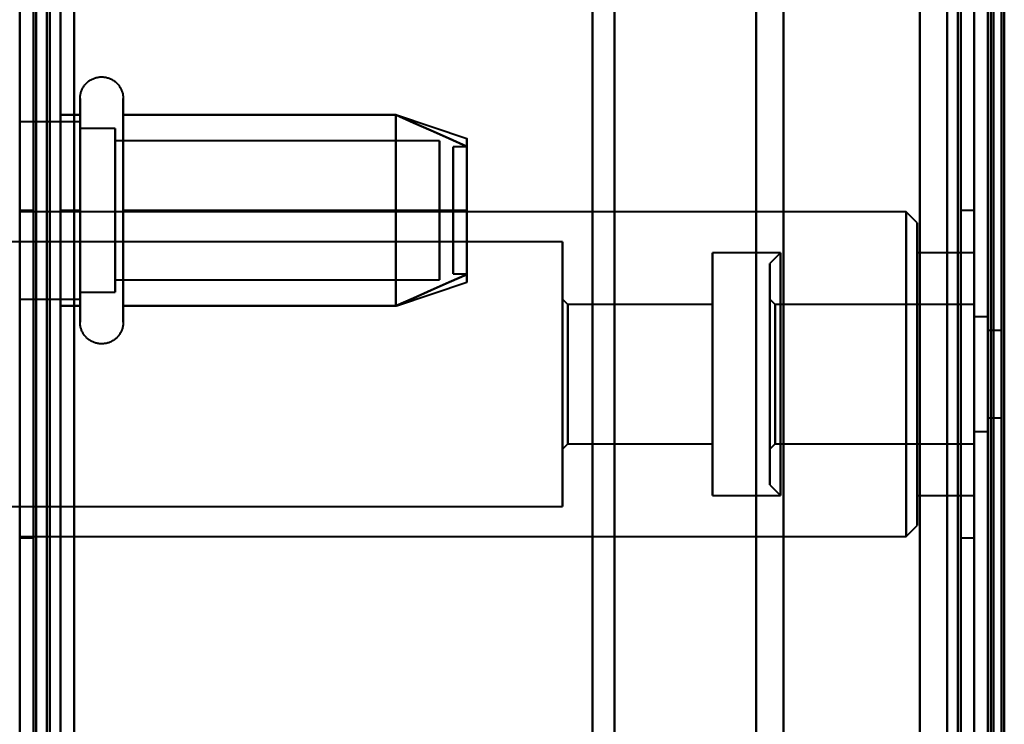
# Model space of a CAD drawing. Header units: millimetres. Extents: x -1087 to 1688, y -120 to 1010.
# Tile 37 of 86: x -533 to -497, y 759 to 785. Entities that reach past the tile are written whole.
import ezdxf

# ---------------------------------------------------------------- set-up
doc = ezdxf.new("R2010")
doc.units = ezdxf.units.MM
doc.layers.add('A-GENM', color=13, linetype='Continuous', lineweight=40)
doc.layers.add('G-IMPT', color=8, linetype='Continuous', lineweight=40)

# ---------------------------------------------------------------- blocks, each defined once
blk = doc.blocks.new('NEXA 700 CALQUES_dwg-751640-Arrière')
at = {"layer": 'G-IMPT'}
for p, q in [((-532.53, 937.272), (-532.53, 129.472)), ((-498.03, 902.772), (-498.03, 128.972)), ((-498.03, 129.472), (-498.03, 902.272)), ((-498.03, 713.372), (-498.03, 848.372)), ((-498.03, 848.372), (-498.03, 713.372)), ((-497.33, 713.372), (-497.33, 848.372)), ((-497.33, 848.372), (-497.33, 713.372)), ((-532.53, 713.372), (-532.53, 839.872)), ((-532.53, 839.872), (-532.53, 713.372)), ((-498.53, 839.872), (-498.53, 713.372)), ((-498.53, 713.372), (-498.53, 839.872)), ((-498.03, 839.872), (-498.03, 713.372)), ((-498.03, 713.372), (-498.03, 839.872)), ((-512.03, 839.372), (-512.03, 713.372)), ((-512.03, 713.372), (-512.03, 839.372)), ((-498.03, 839.372), (-498.03, 713.372)), ((-498.03, 839.372), (-498.03, 587.372)), ((-498.03, 713.372), (-498.03, 839.372)), ((-511.228, 713.372), (-511.228, 838.781)), ((-511.228, 838.781), (-511.228, 713.372)), ((-506.03, 838.372), (-506.03, 713.372)), ((-506.03, 713.372), (-506.03, 838.372)), ((-499.03, 838.372), (-499.03, 713.372)), ((-499.03, 713.372), (-499.03, 838.372)), ((-499.03, 588.372), (-499.03, 838.372)), ((-505.02, 713.372), (-505.02, 837.746)), ((-505.02, 713.372), (-505.02, 837.746)), ((-505.02, 837.746), (-505.02, 713.372)), ((-505.02, 837.746), (-505.02, 713.372)), ((-497.33, 713.372), (-497.33, 837.746)), ((-497.33, 837.746), (-497.33, 588.998)), ((-497.33, 837.746), (-497.33, 588.998)), ((-530.816, 779.922), (-530.816, 781.972)), ((-529.235, 781.972), (-529.235, 779.922)), ((-530.816, 773.772), (-530.816, 781.423)), ((-529.235, 781.423), (-529.235, 773.772)), ((-519.22, 781.367), (-516.641, 780.508)), ((-530.816, 781.122), (-533.03, 781.122)), ((-530.816, 779.497), (-530.816, 781.122)), ((-530.816, 781.122), (-530.816, 776.247)), ((-529.53, 780.872), (-530.816, 780.872)), ((-530.816, 776.372), (-530.816, 780.872)), ((-530.816, 780.872), (-530.816, 776.372)), ((-529.53, 779.372), (-529.53, 780.872)), ((-529.53, 780.872), (-529.53, 775.274)), ((-530.816, 774.622), (-530.816, 780.687)), ((-529.53, 776.372), (-529.53, 780.47)), ((-529.53, 780.47), (-529.53, 774.872)), ((-517.641, 780.421), (-529.53, 780.421)), ((-529.53, 775.665), (-529.53, 780.421)), ((-529.53, 780.421), (-529.53, 775.665)), ((-517.641, 775.665), (-517.641, 780.421)), ((-517.641, 780.421), (-517.641, 775.665)), ((-516.641, 780.202), (-517.141, 780.202)), ((-517.141, 775.554), (-517.141, 780.202)), ((-517.141, 780.202), (-517.141, 775.554)), ((-517.141, 775.542), (-517.141, 780.191)), ((-517.141, 780.191), (-517.141, 775.542)), ((-516.641, 775.554), (-516.641, 780.202)), ((-516.641, 780.202), (-516.641, 775.554)), ((-516.641, 775.542), (-516.641, 780.191)), ((-516.641, 780.191), (-516.641, 775.542)), ((-530.816, 774.322), (-530.816, 779.922)), ((-529.53, 775.324), (-529.53, 780.079)), ((-529.53, 780.079), (-529.53, 775.324)), ((-529.235, 779.922), (-529.235, 774.322)), ((-517.641, 775.324), (-517.641, 780.079)), ((-517.641, 780.079), (-517.641, 775.324)), ((-530.816, 775.058), (-530.816, 779.497)), ((-530.816, 779.497), (-530.816, 774.622)), ((-530.816, 774.872), (-530.816, 779.372)), ((-530.816, 779.372), (-530.816, 774.872)), ((-529.53, 774.872), (-529.53, 779.372)), ((-532.53, 777.872), (-533.03, 777.872)), ((-500.53, 777.822), (-533.03, 777.822)), ((-532.53, 771.872), (-532.53, 777.872)), ((-532.53, 777.872), (-532.53, 771.872)), ((-500.13, 777.422), (-500.53, 777.822)), ((-500.53, 777.822), (-500.53, 771.872)), ((-500.53, 771.872), (-500.53, 777.822)), ((-498.03, 777.872), (-498.53, 777.872)), ((-498.53, 777.872), (-498.53, 771.872)), ((-498.53, 771.872), (-498.53, 777.872)), ((-498.03, 771.872), (-498.03, 777.872)), ((-498.03, 777.872), (-498.03, 765.872)), ((-498.03, 777.872), (-498.03, 765.872)), ((-500.13, 777.422), (-500.13, 771.872)), ((-500.13, 771.872), (-500.13, 777.422)), ((-513.13, 776.722), (-534.13, 776.722)), ((-513.13, 776.722), (-513.13, 771.872)), ((-513.13, 771.872), (-513.13, 776.722)), ((-505.13, 776.322), (-507.63, 776.322)), ((-507.63, 771.872), (-507.63, 776.322)), ((-507.63, 776.322), (-507.63, 771.872)), ((-505.13, 776.322), (-505.53, 775.922)), ((-505.13, 771.872), (-505.13, 776.322)), ((-505.13, 776.322), (-505.13, 770.168)), ((-498.03, 776.322), (-500.13, 776.322)), ((-500.13, 776.322), (-500.13, 771.872)), ((-500.13, 771.872), (-500.13, 776.322)), ((-498.03, 776.322), (-498.03, 771.872)), ((-498.03, 767.422), (-498.03, 776.322)), ((-498.03, 767.422), (-498.03, 776.322)), ((-505.53, 770.321), (-505.53, 775.922)), ((-505.53, 775.922), (-505.53, 770.321)), ((-517.141, 775.542), (-516.641, 775.542)), ((-529.53, 775.324), (-517.641, 775.324)), ((-519.22, 774.377), (-516.641, 775.237)), ((-530.816, 774.872), (-529.53, 774.872)), ((-533.03, 774.622), (-530.816, 774.622)), ((-512.93, 774.422), (-513.13, 774.622)), ((-513.13, 774.622), (-513.13, 771.872)), ((-513.13, 771.872), (-513.13, 774.622)), ((-507.63, 774.422), (-512.93, 774.422)), ((-512.93, 771.872), (-512.93, 774.422)), ((-512.93, 774.422), (-512.93, 771.872)), ((-507.63, 771.872), (-507.63, 774.422)), ((-507.63, 774.422), (-507.63, 771.872)), ((-505.33, 774.422), (-505.53, 774.622)), ((-505.53, 770.819), (-505.53, 774.622)), ((-505.53, 774.622), (-505.53, 770.819)), ((-498.03, 774.422), (-505.33, 774.422)), ((-505.33, 770.896), (-505.33, 774.422)), ((-505.33, 774.422), (-505.33, 771.872)), ((-498.03, 771.872), (-498.03, 774.422)), ((-498.03, 774.422), (-498.03, 769.322)), ((-498.03, 774.422), (-498.03, 769.322)), ((-497.53, 773.972), (-498.03, 773.972)), ((-498.03, 773.972), (-498.03, 771.872)), ((-498.03, 769.772), (-498.03, 773.972)), ((-498.03, 769.772), (-498.03, 773.972)), ((-497.53, 773.972), (-497.53, 771.872)), ((-497.53, 771.872), (-497.53, 773.972)), ((-505.53, 767.822), (-505.53, 773.424)), ((-505.53, 773.424), (-505.53, 767.822)), ((-505.13, 773.577), (-505.13, 767.422)), ((-497.03, 773.472), (-497.53, 773.472)), ((-497.53, 773.472), (-497.53, 771.872)), ((-497.53, 771.872), (-497.53, 773.472)), ((-497.03, 773.472), (-497.03, 770.272)), ((-497.03, 773.472), (-497.03, 770.272)), ((-497.03, 771.872), (-497.03, 773.472)), ((-505.53, 769.122), (-505.53, 772.926)), ((-505.53, 772.926), (-505.53, 769.122)), ((-505.33, 769.322), (-505.33, 772.849)), ((-532.53, 765.872), (-532.53, 771.872)), ((-532.53, 771.872), (-532.53, 765.872)), ((-513.13, 771.872), (-513.13, 769.122)), ((-513.13, 771.872), (-513.13, 767.022)), ((-513.13, 769.122), (-513.13, 771.872)), ((-513.13, 767.022), (-513.13, 771.872)), ((-512.93, 769.322), (-512.93, 771.872)), ((-512.93, 771.872), (-512.93, 769.322)), ((-507.63, 769.322), (-507.63, 771.872)), ((-507.63, 767.422), (-507.63, 771.872)), ((-507.63, 771.872), (-507.63, 769.322)), ((-507.63, 771.872), (-507.63, 767.422)), ((-505.33, 771.872), (-505.33, 769.322)), ((-505.33, 771.872), (-505.33, 769.322)), ((-505.13, 770.168), (-505.13, 771.872)), ((-505.13, 767.422), (-505.13, 771.872)), ((-500.53, 771.872), (-500.53, 765.922)), ((-500.53, 765.922), (-500.53, 771.872)), ((-500.13, 771.872), (-500.13, 766.322)), ((-500.13, 766.322), (-500.13, 771.872)), ((-500.13, 771.872), (-500.13, 767.422)), ((-500.13, 767.422), (-500.13, 771.872)), ((-498.53, 771.872), (-498.53, 765.872)), ((-498.53, 765.872), (-498.53, 771.872)), ((-498.03, 769.322), (-498.03, 771.872)), ((-498.03, 769.322), (-498.03, 771.872)), ((-498.03, 771.872), (-498.03, 767.422)), ((-498.03, 771.872), (-498.03, 767.422)), ((-498.03, 765.872), (-498.03, 771.872)), ((-498.03, 765.872), (-498.03, 771.872)), ((-498.03, 771.872), (-498.03, 769.772)), ((-498.03, 771.872), (-498.03, 769.772)), ((-497.53, 771.872), (-497.53, 770.272)), ((-497.53, 771.872), (-497.53, 769.772)), ((-497.53, 770.272), (-497.53, 771.872)), ((-497.53, 769.772), (-497.53, 771.872)), ((-497.03, 770.272), (-497.03, 771.872)), ((-497.03, 770.272), (-497.03, 771.872)), ((-505.33, 769.322), (-505.33, 770.896)), ((-497.53, 770.272), (-497.03, 770.272)), ((-498.03, 769.772), (-497.53, 769.772)), ((-513.13, 769.122), (-512.93, 769.322)), ((-512.93, 769.322), (-507.63, 769.322)), ((-505.53, 769.122), (-505.33, 769.322)), ((-505.33, 769.322), (-498.03, 769.322)), ((-505.53, 767.822), (-505.13, 767.422)), ((-507.63, 767.422), (-505.13, 767.422)), ((-500.13, 767.422), (-498.03, 767.422)), ((-534.13, 767.022), (-513.13, 767.022)), ((-500.53, 765.922), (-500.13, 766.322)), ((-533.03, 765.922), (-500.53, 765.922)), ((-533.03, 765.872), (-532.53, 765.872)), ((-498.53, 765.872), (-498.03, 765.872))]:
    blk.add_line(p, q, dxfattribs=at)
at = {"layer": 'G-IMPT', "flags": 128}
for points in [[(-533.03, 128.972), (-533.03, 331.172), (-533.03, 533.372), (-533.03, 735.572), (-533.03, 937.772)], [(-532.53, 128.972), (-532.53, 331.172), (-532.53, 533.372), (-532.53, 735.572), (-532.53, 937.772)], [(-532.43, 937.772), (-532.43, 735.572), (-532.43, 533.372), (-532.43, 331.172), (-532.43, 128.972)], [(-532.43, 128.972), (-532.43, 331.172), (-532.43, 533.372), (-532.43, 735.572), (-532.43, 937.772)], [(-532.43, 937.772), (-532.43, 735.572), (-532.43, 533.372), (-532.43, 331.172), (-532.43, 128.972)], [(-532.53, 937.272), (-532.53, 735.322), (-532.53, 533.372), (-532.53, 331.422), (-532.53, 129.472)], [(-532.53, 129.472), (-532.53, 331.422), (-532.53, 533.372), (-532.53, 735.322), (-532.53, 937.272)], [(-532.53, 937.272), (-532.53, 735.322), (-532.53, 533.372), (-532.53, 331.422), (-532.53, 129.472)], [(-532.53, 129.472), (-532.53, 331.422), (-532.53, 533.372), (-532.53, 735.322), (-532.53, 937.272)], [(-532.53, 937.272), (-532.53, 735.322), (-532.53, 533.372), (-532.53, 331.422), (-532.53, 129.472)], [(-532.53, 129.472), (-532.53, 331.422), (-532.53, 533.372), (-532.53, 735.322), (-532.53, 937.272)], [(-532.03, 937.272), (-532.03, 735.322), (-532.03, 533.372), (-532.03, 331.422), (-532.03, 129.472)], [(-532.03, 129.472), (-532.03, 331.422), (-532.03, 533.372), (-532.03, 735.322), (-532.03, 937.272)], [(-532.03, 937.272), (-532.03, 735.322), (-532.03, 533.372), (-532.03, 331.422), (-532.03, 129.472)], [(-531.93, 129.472), (-531.93, 331.422), (-531.93, 533.372), (-531.93, 735.322), (-531.93, 937.272)], [(-531.93, 937.272), (-531.93, 735.322), (-531.93, 533.372), (-531.93, 331.422), (-531.93, 129.472)], [(-531.93, 129.472), (-531.93, 331.422), (-531.93, 533.372), (-531.93, 735.322), (-531.93, 937.272)], [(-533.03, 902.772), (-533.03, 709.322), (-533.03, 515.872), (-533.03, 322.422), (-533.03, 128.972)], [(-532.53, 902.772), (-532.53, 709.322), (-532.53, 515.872), (-532.53, 322.422), (-532.53, 128.972)], [(-532.43, 128.972), (-532.43, 322.422), (-532.43, 515.872), (-532.43, 709.322), (-532.43, 902.772)], [(-532.43, 902.772), (-532.43, 709.322), (-532.43, 515.872), (-532.43, 322.422), (-532.43, 128.972)], [(-532.43, 128.972), (-532.43, 322.422), (-532.43, 515.872), (-532.43, 709.322), (-532.43, 902.772)], [(-500.03, 128.972), (-500.03, 322.422), (-500.03, 515.872), (-500.03, 709.322), (-500.03, 902.772)], [(-500.03, 902.772), (-500.03, 709.322), (-500.03, 515.872), (-500.03, 322.422), (-500.03, 128.972)], [(-500.03, 128.972), (-500.03, 322.422), (-500.03, 515.872), (-500.03, 709.322), (-500.03, 902.772)], [(-500.03, 902.772), (-500.03, 709.322), (-500.03, 515.872), (-500.03, 322.422), (-500.03, 128.972)], [(-498.03, 902.772), (-498.03, 709.322), (-498.03, 515.872), (-498.03, 322.422), (-498.03, 128.972)], [(-498.03, 128.972), (-498.03, 322.422), (-498.03, 515.872), (-498.03, 709.322), (-498.03, 902.772)], [(-497.53, 902.772), (-497.53, 709.322), (-497.53, 515.872), (-497.53, 322.422), (-497.53, 128.972)], [(-497.43, 902.772), (-497.43, 709.322), (-497.43, 515.872), (-497.43, 322.422), (-497.43, 128.972)], [(-497.43, 128.972), (-497.43, 322.422), (-497.43, 515.872), (-497.43, 709.322), (-497.43, 902.772)], [(-497.43, 128.972), (-497.43, 322.422), (-497.43, 515.872), (-497.43, 709.322), (-497.43, 902.772)], [(-531.53, 129.472), (-531.53, 322.672), (-531.53, 515.872), (-531.53, 709.072), (-531.53, 902.272)], [(-531.53, 902.272), (-531.53, 709.072), (-531.53, 515.872), (-531.53, 322.672), (-531.53, 129.472)], [(-531.53, 129.472), (-531.53, 322.672), (-531.53, 515.872), (-531.53, 709.072), (-531.53, 902.272)], [(-531.53, 902.272), (-531.53, 709.072), (-531.53, 515.872), (-531.53, 322.672), (-531.53, 129.472)], [(-500.03, 902.272), (-500.03, 709.072), (-500.03, 515.872), (-500.03, 322.672), (-500.03, 129.472)], [(-500.03, 129.472), (-500.03, 322.672), (-500.03, 515.872), (-500.03, 709.072), (-500.03, 902.272)], [(-500.03, 129.472), (-500.03, 322.672), (-500.03, 515.872), (-500.03, 709.072), (-500.03, 902.272)], [(-500.03, 902.272), (-500.03, 709.072), (-500.03, 515.872), (-500.03, 322.672), (-500.03, 129.472)], [(-498.63, 129.472), (-498.63, 322.672), (-498.63, 515.872), (-498.63, 709.072), (-498.63, 902.272)], [(-498.63, 902.272), (-498.63, 709.072), (-498.63, 515.872), (-498.63, 322.672), (-498.63, 129.472)], [(-498.63, 902.272), (-498.63, 709.072), (-498.63, 515.872), (-498.63, 322.672), (-498.63, 129.472)], [(-498.63, 129.472), (-498.63, 322.672), (-498.63, 515.872), (-498.63, 709.072), (-498.63, 902.272)], [(-498.63, 129.472), (-498.63, 322.672), (-498.63, 515.872), (-498.63, 709.072), (-498.63, 902.272)], [(-498.63, 902.272), (-498.63, 709.072), (-498.63, 515.872), (-498.63, 322.672), (-498.63, 129.472)], [(-498.53, 129.472), (-498.53, 322.672), (-498.53, 515.872), (-498.53, 709.072), (-498.53, 902.272)], [(-498.53, 902.272), (-498.53, 709.072), (-498.53, 515.872), (-498.53, 322.672), (-498.53, 129.472)], [(-498.03, 902.272), (-498.03, 717.047), (-498.03, 531.822), (-498.03, 346.597), (-498.03, 161.372)], [(-498.03, 902.272), (-498.03, 709.072), (-498.03, 515.872), (-498.03, 322.672), (-498.03, 129.472)], [(-498.03, 161.372), (-498.03, 346.597), (-498.03, 531.822), (-498.03, 717.047), (-498.03, 902.272)], [(-498.03, 129.472), (-498.03, 322.672), (-498.03, 515.872), (-498.03, 709.072), (-498.03, 902.272)], [(-498.03, 902.272), (-498.03, 709.072), (-498.03, 515.872), (-498.03, 322.672), (-498.03, 129.472)], [(-498.03, 129.472), (-498.03, 322.672), (-498.03, 515.872), (-498.03, 709.072), (-498.03, 902.272)], [(-497.53, 129.472), (-497.53, 322.672), (-497.53, 515.872), (-497.53, 709.072), (-497.53, 902.272)], [(-497.53, 902.272), (-497.53, 709.072), (-497.53, 515.872), (-497.53, 322.672), (-497.53, 129.472)], [(-497.53, 129.472), (-497.53, 322.672), (-497.53, 515.872), (-497.53, 709.072), (-497.53, 902.272)], [(-497.53, 902.272), (-497.53, 709.072), (-497.53, 515.872), (-497.53, 322.672), (-497.53, 129.472)], [(-497.53, 129.472), (-497.53, 322.672), (-497.53, 515.872), (-497.53, 709.072), (-497.53, 902.272)], [(-497.53, 902.272), (-497.53, 709.072), (-497.53, 515.872), (-497.53, 322.672), (-497.53, 129.472)], [(-497.03, 129.372), (-497.03, 322.622), (-497.03, 515.872), (-497.03, 709.122), (-497.03, 902.372)], [(-497.03, 902.372), (-497.03, 709.122), (-497.03, 515.872), (-497.03, 322.622), (-497.03, 129.372)], [(-497.03, 902.272), (-497.03, 709.072), (-497.03, 515.872), (-497.03, 322.672), (-497.03, 129.472)], [(-497.03, 129.472), (-497.03, 322.672), (-497.03, 515.872), (-497.03, 709.072), (-497.03, 902.272)], [(-496.93, 161.372), (-496.93, 346.597), (-496.93, 531.822), (-496.93, 717.047), (-496.93, 902.272)], [(-496.93, 902.272), (-496.93, 717.047), (-496.93, 531.822), (-496.93, 346.597), (-496.93, 161.372)], [(-532.53, 717.872), (-532.53, 747.872), (-532.53, 777.872), (-532.53, 807.872), (-532.53, 837.872)], [(-532.53, 837.872), (-532.53, 807.872), (-532.53, 777.872), (-532.53, 747.872), (-532.53, 717.872)], [(-532.53, 717.872), (-532.53, 747.872), (-532.53, 777.872), (-532.53, 807.872), (-532.53, 837.872)], [(-532.53, 837.872), (-532.53, 807.872), (-532.53, 777.872), (-532.53, 747.872), (-532.53, 717.872)], [(-531.53, 837.872), (-531.53, 807.872), (-531.53, 777.872), (-531.53, 747.872), (-531.53, 717.872)], [(-531.53, 717.872), (-531.53, 747.872), (-531.53, 777.872), (-531.53, 807.872), (-531.53, 837.872)], [(-531.53, 837.872), (-531.53, 807.872), (-531.53, 777.872), (-531.53, 747.872), (-531.53, 717.872)], [(-531.53, 717.872), (-531.53, 747.872), (-531.53, 777.872), (-531.53, 807.872), (-531.53, 837.872)], [(-532.53, 810.672), (-532.53, 794.272), (-532.53, 777.872), (-532.53, 761.472), (-532.53, 745.072)], [(-532.53, 745.072), (-532.53, 761.472), (-532.53, 777.872), (-532.53, 794.272), (-532.53, 810.672)], [(-531.03, 810.672), (-531.03, 794.272), (-531.03, 777.872), (-531.03, 761.472), (-531.03, 745.072)], [(-531.03, 810.672), (-531.03, 794.272), (-531.03, 777.872), (-531.03, 761.472), (-531.03, 745.072)], [(-531.03, 745.072), (-531.03, 761.472), (-531.03, 777.872), (-531.03, 794.272), (-531.03, 810.672)], [(-531.03, 745.072), (-531.03, 761.472), (-531.03, 777.872), (-531.03, 794.272), (-531.03, 810.672)], [(-531.03, 745.072), (-531.03, 761.472), (-531.03, 777.872), (-531.03, 794.272), (-531.03, 810.672)], [(-531.03, 810.672), (-531.03, 794.272), (-531.03, 777.872), (-531.03, 761.472), (-531.03, 745.072)], [(-530.816, 781.972), (-530.815, 782.004), (-530.813, 782.035), (-530.81, 782.067), (-530.805, 782.098), (-530.8, 782.129), (-530.793, 782.16), (-530.785, 782.191), (-530.775, 782.221), (-530.765, 782.251), (-530.753, 782.28), (-530.74, 782.309), (-530.726, 782.337), (-530.711, 782.365), (-530.695, 782.392), (-530.677, 782.419), (-530.659, 782.444), (-530.64, 782.469), (-530.619, 782.493), (-530.598, 782.517), (-530.576, 782.539), (-530.553, 782.561), (-530.529, 782.582), (-530.504, 782.601), (-530.478, 782.62), (-530.452, 782.637), (-530.425, 782.654), (-530.398, 782.669), (-530.369, 782.684), (-530.341, 782.697), (-530.312, 782.709), (-530.282, 782.72), (-530.252, 782.73), (-530.221, 782.738), (-530.19, 782.745), (-530.159, 782.751), (-530.128, 782.756), (-530.097, 782.759), (-530.065, 782.762), (-530.034, 782.763), (-530.002, 782.762), (-529.97, 782.761), (-529.939, 782.758), (-529.908, 782.754), (-529.876, 782.749), (-529.845, 782.742), (-529.815, 782.734), (-529.785, 782.725), (-529.755, 782.715), (-529.725, 782.704), (-529.696, 782.691), (-529.668, 782.677), (-529.64, 782.662), (-529.612, 782.646), (-529.586, 782.629), (-529.56, 782.611), (-529.535, 782.592), (-529.51, 782.572), (-529.487, 782.551), (-529.464, 782.529), (-529.442, 782.506), (-529.421, 782.482), (-529.401, 782.458), (-529.383, 782.433), (-529.365, 782.407), (-529.348, 782.38), (-529.332, 782.352), (-529.317, 782.324), (-529.304, 782.296), (-529.292, 782.267), (-529.28, 782.237), (-529.27, 782.207), (-529.262, 782.177), (-529.254, 782.146), (-529.248, 782.115), (-529.243, 782.084), (-529.239, 782.052), (-529.236, 782.021), (-529.235, 781.989), (-529.235, 781.972)], [(-530.816, 781.972), (-530.816, 781.969), (-530.816, 781.959), (-530.816, 781.943), (-530.816, 781.92), (-530.816, 781.891), (-530.816, 781.855), (-530.816, 781.813), (-530.816, 781.764), (-530.816, 781.709), (-530.816, 781.649), (-530.816, 781.582), (-530.816, 781.509), (-530.816, 781.43), (-530.816, 781.346), (-530.816, 781.256), (-530.816, 781.161), (-530.816, 781.06), (-530.816, 780.955), (-530.816, 780.844), (-530.816, 780.729), (-530.816, 780.609), (-530.816, 780.485), (-530.816, 780.356), (-530.816, 780.224), (-530.816, 780.088), (-530.816, 779.948), (-530.816, 779.805), (-530.816, 779.659), (-530.816, 779.51), (-530.816, 779.358), (-530.816, 779.204), (-530.816, 779.048), (-530.816, 778.89), (-530.816, 778.73), (-530.816, 778.569), (-530.816, 778.407), (-530.816, 778.244), (-530.816, 778.08), (-530.816, 777.917), (-530.816, 777.753), (-530.816, 777.589), (-530.816, 777.425), (-530.816, 777.263), (-530.816, 777.101), (-530.816, 776.941), (-530.816, 776.782), (-530.816, 776.625), (-530.816, 776.469), (-530.816, 776.317), (-530.816, 776.166), (-530.816, 776.018), (-530.816, 775.874), (-530.816, 775.732), (-530.816, 775.594), (-530.816, 775.459), (-530.816, 775.329), (-530.816, 775.202), (-530.816, 775.08), (-530.816, 774.962), (-530.816, 774.849), (-530.816, 774.741), (-530.816, 774.637), (-530.816, 774.539), (-530.816, 774.446), (-530.816, 774.359), (-530.816, 774.322)], [(-530.816, 781.423), (-530.816, 781.502), (-530.816, 781.575), (-530.816, 781.643), (-530.816, 781.704), (-530.816, 781.76), (-530.816, 781.809), (-530.816, 781.851), (-530.816, 781.888), (-530.816, 781.918), (-530.816, 781.941), (-530.816, 781.958), (-530.816, 781.968), (-530.816, 781.972)], [(-529.235, 781.972), (-529.235, 781.969), (-529.235, 781.959), (-529.235, 781.943), (-529.235, 781.92), (-529.235, 781.891), (-529.235, 781.855), (-529.235, 781.813), (-529.235, 781.764), (-529.235, 781.709), (-529.235, 781.649), (-529.235, 781.582), (-529.235, 781.509), (-529.235, 781.43), (-529.235, 781.423)], [(-529.235, 774.322), (-529.235, 774.406), (-529.235, 774.497), (-529.235, 774.593), (-529.235, 774.694), (-529.235, 774.8), (-529.235, 774.911), (-529.235, 775.026), (-529.235, 775.147), (-529.235, 775.271), (-529.235, 775.4), (-529.235, 775.533), (-529.235, 775.669), (-529.235, 775.81), (-529.235, 775.953), (-529.235, 776.099), (-529.235, 776.249), (-529.235, 776.4), (-529.235, 776.555), (-529.235, 776.711), (-529.235, 776.869), (-529.235, 777.029), (-529.235, 777.19), (-529.235, 777.352), (-529.235, 777.515), (-529.235, 777.679), (-529.235, 777.843), (-529.235, 778.007), (-529.235, 778.171), (-529.235, 778.334), (-529.235, 778.496), (-529.235, 778.658), (-529.235, 778.818), (-529.235, 778.977), (-529.235, 779.134), (-529.235, 779.289), (-529.235, 779.442), (-529.235, 779.592), (-529.235, 779.739), (-529.235, 779.884), (-529.235, 780.025), (-529.235, 780.163), (-529.235, 780.297), (-529.235, 780.427), (-529.235, 780.554), (-529.235, 780.675), (-529.235, 780.793), (-529.235, 780.906), (-529.235, 781.013), (-529.235, 781.116), (-529.235, 781.214), (-529.235, 781.306), (-529.235, 781.393), (-529.235, 781.474), (-529.235, 781.55), (-529.235, 781.619), (-529.235, 781.683), (-529.235, 781.74), (-529.235, 781.792), (-529.235, 781.837), (-529.235, 781.875), (-529.235, 781.908), (-529.235, 781.933), (-529.235, 781.953), (-529.235, 781.965), (-529.235, 781.972), (-529.235, 781.972)], [(-531.53, 777.872), (-531.53, 778.747), (-531.53, 779.622), (-531.53, 780.497), (-531.53, 781.372)], [(-531.53, 781.372), (-531.352, 781.372), (-531.173, 781.372), (-530.994, 781.372), (-530.816, 781.372)], [(-531.53, 781.372), (-531.352, 781.372), (-531.173, 781.372), (-530.994, 781.372), (-530.816, 781.372)], [(-530.816, 781.372), (-530.994, 781.372), (-531.173, 781.372), (-531.352, 781.372), (-531.53, 781.372)], [(-531.53, 781.372), (-531.53, 780.497), (-531.53, 779.622), (-531.53, 778.747), (-531.53, 777.872)], [(-530.816, 781.372), (-530.994, 781.372), (-531.173, 781.372), (-531.352, 781.372), (-531.53, 781.372)], [(-531.53, 777.872), (-531.53, 778.747), (-531.53, 779.622), (-531.53, 780.497), (-531.53, 781.372)], [(-531.53, 781.372), (-531.53, 780.497), (-531.53, 779.622), (-531.53, 778.747), (-531.53, 777.872)], [(-530.816, 773.772), (-530.816, 773.776), (-530.816, 773.785), (-530.816, 773.802), (-530.816, 773.825), (-530.816, 773.854), (-530.816, 773.89), (-530.816, 773.932), (-530.816, 773.98), (-530.816, 774.035), (-530.816, 774.096), (-530.816, 774.163), (-530.816, 774.236), (-530.816, 774.314), (-530.816, 774.399), (-530.816, 774.488), (-530.816, 774.584), (-530.816, 774.684), (-530.816, 774.79), (-530.816, 774.9), (-530.816, 775.016), (-530.816, 775.136), (-530.816, 775.26), (-530.816, 775.388), (-530.816, 775.521), (-530.816, 775.657), (-530.816, 775.797), (-530.816, 775.94), (-530.816, 776.086), (-530.816, 776.235), (-530.816, 776.387), (-530.816, 776.541), (-530.816, 776.697), (-530.816, 776.855), (-530.816, 777.014), (-530.816, 777.175), (-530.816, 777.338), (-530.816, 777.501), (-530.816, 777.664), (-530.816, 777.828), (-530.816, 777.992), (-530.816, 778.156), (-530.816, 778.319), (-530.816, 778.482), (-530.816, 778.643), (-530.816, 778.804), (-530.816, 778.963), (-530.816, 779.12), (-530.816, 779.275), (-530.816, 779.428), (-530.816, 779.579), (-530.816, 779.726), (-530.816, 779.871), (-530.816, 780.013), (-530.816, 780.151), (-530.816, 780.285), (-530.816, 780.416), (-530.816, 780.542), (-530.816, 780.665), (-530.816, 780.782), (-530.816, 780.896), (-530.816, 781.004), (-530.816, 781.107), (-530.816, 781.205), (-530.816, 781.298), (-530.816, 781.386), (-530.816, 781.423)], [(-530.816, 781.372), (-530.816, 780.497), (-530.816, 779.622), (-530.816, 778.747), (-530.816, 777.872)], [(-530.816, 777.872), (-530.816, 778.747), (-530.816, 779.622), (-530.816, 780.497), (-530.816, 781.372)], [(-529.235, 781.423), (-529.235, 781.338), (-529.235, 781.248), (-529.235, 781.152), (-529.235, 781.051), (-529.235, 780.945), (-529.235, 780.834), (-529.235, 780.718), (-529.235, 780.598), (-529.235, 780.473), (-529.235, 780.344), (-529.235, 780.212), (-529.235, 780.075), (-529.235, 779.935), (-529.235, 779.792), (-529.235, 779.645), (-529.235, 779.496), (-529.235, 779.344), (-529.235, 779.19), (-529.235, 779.034), (-529.235, 778.876), (-529.235, 778.716), (-529.235, 778.555), (-529.235, 778.392), (-529.235, 778.229), (-529.235, 778.066), (-529.235, 777.902), (-529.235, 777.738), (-529.235, 777.574), (-529.235, 777.411), (-529.235, 777.248), (-529.235, 777.087), (-529.235, 776.926), (-529.235, 776.768), (-529.235, 776.611), (-529.235, 776.456), (-529.235, 776.303), (-529.235, 776.153), (-529.235, 776.005), (-529.235, 775.861), (-529.235, 775.719), (-529.235, 775.582), (-529.235, 775.448), (-529.235, 775.317), (-529.235, 775.191), (-529.235, 775.069), (-529.235, 774.952), (-529.235, 774.839), (-529.235, 774.731), (-529.235, 774.628), (-529.235, 774.531), (-529.235, 774.438), (-529.235, 774.351), (-529.235, 774.27), (-529.235, 774.195), (-529.235, 774.125), (-529.235, 774.062), (-529.235, 774.004), (-529.235, 773.953), (-529.235, 773.908), (-529.235, 773.869), (-529.235, 773.837), (-529.235, 773.811), (-529.235, 773.792), (-529.235, 773.779), (-529.235, 773.773), (-529.235, 773.772)], [(-529.235, 777.872), (-529.235, 778.747), (-529.235, 779.622), (-529.235, 780.497), (-529.235, 781.372)], [(-529.235, 781.372), (-526.735, 781.372), (-524.235, 781.372), (-521.735, 781.372), (-519.235, 781.372)], [(-519.235, 781.372), (-521.735, 781.372), (-524.235, 781.372), (-526.735, 781.372), (-529.235, 781.372)], [(-529.235, 781.372), (-526.735, 781.372), (-524.235, 781.372), (-521.735, 781.372), (-519.235, 781.372)], [(-519.235, 781.372), (-521.735, 781.372), (-524.235, 781.372), (-526.735, 781.372), (-529.235, 781.372)], [(-529.235, 781.372), (-529.235, 780.497), (-529.235, 779.622), (-529.235, 778.747), (-529.235, 777.872)], [(-519.235, 777.872), (-519.235, 778.747), (-519.235, 779.622), (-519.235, 780.497), (-519.235, 781.372)], [(-519.235, 781.372), (-518.586, 781.084), (-517.938, 780.795), (-517.29, 780.507), (-516.641, 780.218)], [(-516.641, 780.218), (-517.29, 780.507), (-517.938, 780.795), (-518.586, 781.084), (-519.235, 781.372)], [(-519.235, 781.372), (-518.586, 781.084), (-517.938, 780.795), (-517.29, 780.507), (-516.641, 780.218)], [(-516.641, 780.218), (-517.29, 780.507), (-517.938, 780.795), (-518.586, 781.084), (-519.235, 781.372)], [(-519.235, 781.372), (-519.235, 780.497), (-519.235, 779.622), (-519.235, 778.747), (-519.235, 777.872)], [(-519.235, 781.372), (-519.235, 780.497), (-519.235, 779.622), (-519.235, 778.747), (-519.235, 777.872)], [(-519.235, 777.872), (-519.235, 778.747), (-519.235, 779.622), (-519.235, 780.497), (-519.235, 781.372)], [(-531.53, 774.372), (-531.53, 775.247), (-531.53, 776.122), (-531.53, 776.997), (-531.53, 777.872)], [(-531.53, 777.872), (-531.352, 777.872), (-531.173, 777.872), (-530.994, 777.872), (-530.816, 777.872)], [(-530.816, 777.872), (-530.994, 777.872), (-531.173, 777.872), (-531.352, 777.872), (-531.53, 777.872)], [(-531.53, 777.872), (-531.352, 777.872), (-531.173, 777.872), (-530.994, 777.872), (-530.816, 777.872)], [(-531.53, 777.872), (-531.53, 776.997), (-531.53, 776.122), (-531.53, 775.247), (-531.53, 774.372)], [(-530.816, 777.872), (-530.994, 777.872), (-531.173, 777.872), (-531.352, 777.872), (-531.53, 777.872)], [(-531.53, 774.372), (-531.53, 775.247), (-531.53, 776.122), (-531.53, 776.997), (-531.53, 777.872)], [(-531.53, 777.872), (-531.53, 776.997), (-531.53, 776.122), (-531.53, 775.247), (-531.53, 774.372)], [(-530.816, 777.872), (-530.816, 776.997), (-530.816, 776.122), (-530.816, 775.247), (-530.816, 774.372)], [(-530.816, 774.372), (-530.816, 775.247), (-530.816, 776.122), (-530.816, 776.997), (-530.816, 777.872)], [(-519.235, 777.872), (-521.735, 777.872), (-524.235, 777.872), (-526.735, 777.872), (-529.235, 777.872)], [(-529.235, 777.872), (-526.735, 777.872), (-524.235, 777.872), (-521.735, 777.872), (-519.235, 777.872)], [(-519.235, 777.872), (-521.735, 777.872), (-524.235, 777.872), (-526.735, 777.872), (-529.235, 777.872)], [(-529.235, 777.872), (-529.235, 776.997), (-529.235, 776.122), (-529.235, 775.247), (-529.235, 774.372)], [(-529.235, 774.372), (-529.235, 775.247), (-529.235, 776.122), (-529.235, 776.997), (-529.235, 777.872)], [(-529.235, 777.872), (-526.735, 777.872), (-524.235, 777.872), (-521.735, 777.872), (-519.235, 777.872)], [(-516.641, 777.872), (-517.29, 777.872), (-517.938, 777.872), (-518.586, 777.872), (-519.235, 777.872)], [(-519.235, 777.872), (-518.586, 777.872), (-517.938, 777.872), (-517.29, 777.872), (-516.641, 777.872)], [(-516.641, 777.872), (-517.29, 777.872), (-517.938, 777.872), (-518.586, 777.872), (-519.235, 777.872)], [(-519.235, 777.872), (-519.235, 776.997), (-519.235, 776.122), (-519.235, 775.247), (-519.235, 774.372)], [(-519.235, 774.372), (-519.235, 775.247), (-519.235, 776.122), (-519.235, 776.997), (-519.235, 777.872)], [(-519.235, 777.872), (-518.586, 777.872), (-517.938, 777.872), (-517.29, 777.872), (-516.641, 777.872)], [(-519.235, 774.372), (-519.235, 775.247), (-519.235, 776.122), (-519.235, 776.997), (-519.235, 777.872)], [(-519.235, 777.872), (-519.235, 776.997), (-519.235, 776.122), (-519.235, 775.247), (-519.235, 774.372)], [(-519.235, 774.372), (-518.586, 774.661), (-517.938, 774.949), (-517.29, 775.238), (-516.641, 775.526)], [(-516.641, 775.526), (-517.29, 775.238), (-517.938, 774.949), (-518.586, 774.661), (-519.235, 774.372)], [(-519.235, 774.372), (-518.586, 774.661), (-517.938, 774.949), (-517.29, 775.238), (-516.641, 775.526)], [(-516.641, 775.526), (-517.29, 775.238), (-517.938, 774.949), (-518.586, 774.661), (-519.235, 774.372)], [(-530.816, 774.372), (-530.994, 774.372), (-531.173, 774.372), (-531.352, 774.372), (-531.53, 774.372)], [(-531.53, 774.372), (-531.352, 774.372), (-531.173, 774.372), (-530.994, 774.372), (-530.816, 774.372)], [(-531.53, 774.372), (-531.352, 774.372), (-531.173, 774.372), (-530.994, 774.372), (-530.816, 774.372)], [(-530.816, 774.372), (-530.994, 774.372), (-531.173, 774.372), (-531.352, 774.372), (-531.53, 774.372)], [(-529.235, 774.372), (-526.735, 774.372), (-524.235, 774.372), (-521.735, 774.372), (-519.235, 774.372)], [(-519.235, 774.372), (-521.735, 774.372), (-524.235, 774.372), (-526.735, 774.372), (-529.235, 774.372)], [(-529.235, 774.372), (-526.735, 774.372), (-524.235, 774.372), (-521.735, 774.372), (-519.235, 774.372)], [(-519.235, 774.372), (-521.735, 774.372), (-524.235, 774.372), (-526.735, 774.372), (-529.235, 774.372)], [(-530.816, 774.322), (-530.816, 774.242), (-530.816, 774.169), (-530.816, 774.102), (-530.816, 774.04), (-530.816, 773.985), (-530.816, 773.936), (-530.816, 773.893), (-530.816, 773.857), (-530.816, 773.827), (-530.816, 773.804), (-530.816, 773.787), (-530.816, 773.776), (-530.816, 773.772)], [(-529.235, 773.772), (-529.235, 773.776), (-529.235, 773.785), (-529.235, 773.802), (-529.235, 773.825), (-529.235, 773.854), (-529.235, 773.89), (-529.235, 773.932), (-529.235, 773.98), (-529.235, 774.035), (-529.235, 774.096), (-529.235, 774.163), (-529.235, 774.236), (-529.235, 774.314), (-529.235, 774.322)], [(-529.235, 773.772), (-529.235, 773.741), (-529.237, 773.709), (-529.24, 773.678), (-529.245, 773.646), (-529.25, 773.615), (-529.257, 773.584), (-529.265, 773.554), (-529.275, 773.524), (-529.285, 773.494), (-529.297, 773.464), (-529.31, 773.436), (-529.324, 773.407), (-529.339, 773.38), (-529.355, 773.352), (-529.373, 773.326), (-529.391, 773.3), (-529.41, 773.275), (-529.431, 773.251), (-529.452, 773.228), (-529.474, 773.205), (-529.498, 773.184), (-529.521, 773.163), (-529.546, 773.143), (-529.572, 773.125), (-529.598, 773.107), (-529.625, 773.091), (-529.653, 773.075), (-529.681, 773.061), (-529.709, 773.048), (-529.739, 773.036), (-529.768, 773.025), (-529.798, 773.015), (-529.829, 773.007), (-529.86, 772.999), (-529.891, 772.993), (-529.922, 772.989), (-529.953, 772.985), (-529.985, 772.983), (-530.017, 772.982), (-530.048, 772.982), (-530.08, 772.984), (-530.111, 772.987), (-530.143, 772.991), (-530.174, 772.996), (-530.205, 773.003), (-530.235, 773.01), (-530.266, 773.019), (-530.296, 773.03), (-530.325, 773.041), (-530.354, 773.054), (-530.382, 773.067), (-530.41, 773.082), (-530.438, 773.098), (-530.464, 773.115), (-530.49, 773.133), (-530.515, 773.152), (-530.54, 773.172), (-530.563, 773.194), (-530.586, 773.216), (-530.608, 773.238), (-530.629, 773.262), (-530.649, 773.287), (-530.668, 773.312), (-530.686, 773.338), (-530.702, 773.365), (-530.718, 773.392), (-530.733, 773.42), (-530.746, 773.449), (-530.759, 773.478), (-530.77, 773.508), (-530.78, 773.538), (-530.789, 773.568), (-530.796, 773.599), (-530.803, 773.63), (-530.808, 773.661), (-530.811, 773.692), (-530.814, 773.724), (-530.815, 773.755), (-530.816, 773.772)]]:
    blk.add_lwpolyline(points, dxfattribs=at)
at = {"layer": 'G-IMPT'}
for points in [[(-516.641, 780.218), (-516.641, 780.411), (-516.641, 780.604), (-516.641, 780.411), (-516.641, 780.218)], [(-516.641, 780.218), (-516.641, 780.41), (-516.641, 780.508), (-516.641, 780.508)], [(-516.641, 780.508), (-516.641, 780.508), (-516.641, 780.41), (-516.641, 780.218)], [(-516.641, 777.872), (-516.641, 778.344), (-516.641, 779.238), (-516.641, 779.939), (-516.641, 780.218)], [(-516.641, 780.218), (-516.641, 779.939), (-516.641, 779.239), (-516.641, 778.345), (-516.641, 777.872)], [(-516.641, 780.218), (-516.641, 779.946), (-516.641, 779.239), (-516.641, 778.336), (-516.641, 777.872)], [(-516.641, 777.872), (-516.641, 778.336), (-516.641, 779.239), (-516.641, 779.946), (-516.641, 780.218)], [(-516.641, 777.872), (-516.641, 777.4), (-516.641, 776.506), (-516.641, 775.806), (-516.641, 775.526)], [(-516.641, 775.526), (-516.641, 775.805), (-516.641, 776.506), (-516.641, 777.4), (-516.641, 777.872)], [(-516.641, 775.526), (-516.641, 775.799), (-516.641, 776.506), (-516.641, 777.408), (-516.641, 777.872)], [(-516.641, 777.872), (-516.641, 777.408), (-516.641, 776.505), (-516.641, 775.798), (-516.641, 775.526)], [(-516.641, 775.526), (-516.641, 775.333), (-516.641, 775.14), (-516.641, 775.333), (-516.641, 775.526)], [(-516.641, 775.526), (-516.641, 775.334), (-516.641, 775.237), (-516.641, 775.237)], [(-516.641, 775.237), (-516.641, 775.237), (-516.641, 775.334), (-516.641, 775.526)]]:
    blk.add_open_spline(points, degree=3, dxfattribs=at)
blk = doc.blocks.new('Souche connecteur circulaire R23 - Souche connecteur circulaire R23-751696-Arrière')
at = {"layer": 'A-GENM'}
blk.add_line((-533.03, 713), (-533.03, 838), dxfattribs=at)

msp = doc.modelspace()

# ---------------------------------------------------------------- block references
at = {"layer": 'A-GENM'}
msp.add_blockref('Souche connecteur circulaire R23 - Souche connecteur circulaire R23-751696-Arrière', (0, 0), dxfattribs=at)
at = {"layer": 'G-IMPT'}
msp.add_blockref('NEXA 700 CALQUES_dwg-751640-Arrière', (0, 0), dxfattribs=at)

doc.saveas('drawing.dxf')
